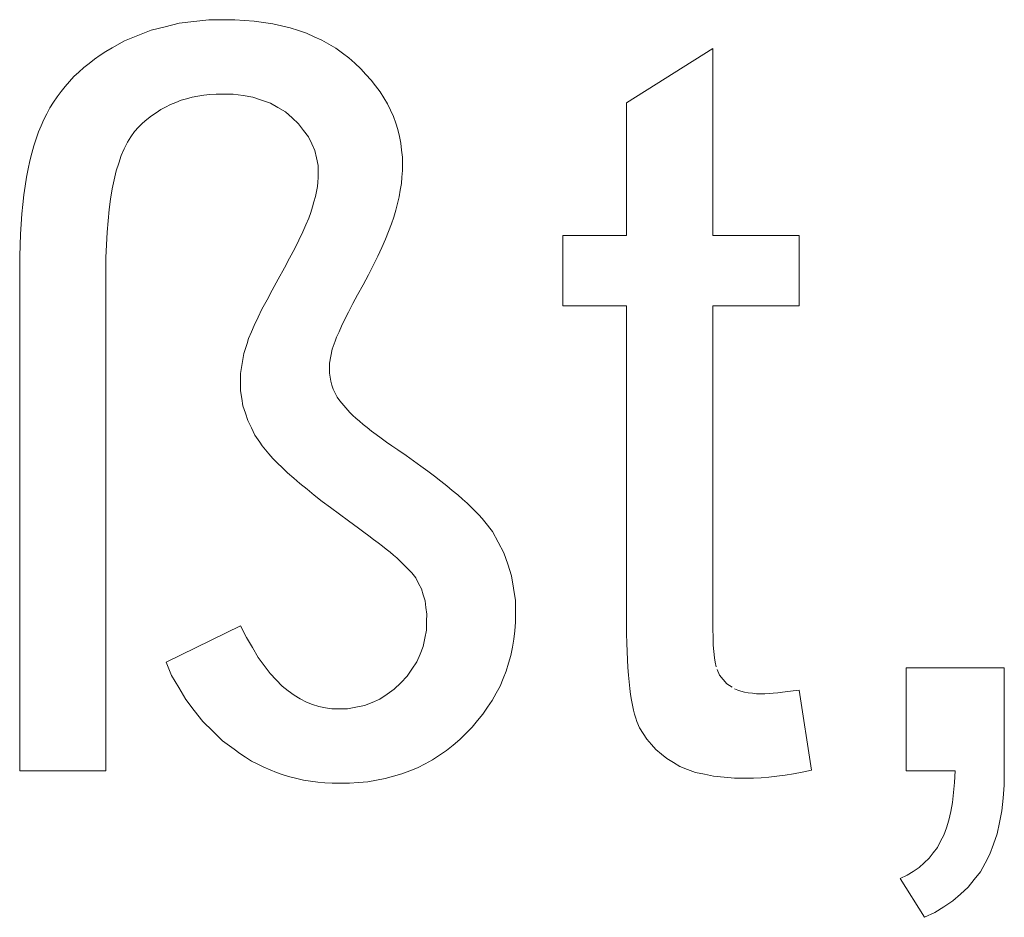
# Model space of a CAD drawing. Extents: x 1101 to 1942, y 41 to 882.
# Tile 31 of 113: x 1269.51 to 1272.84, y 823.17 to 826.2. Entities that reach past the tile are written whole.
import ezdxf

# ---------------------------------------------------------------- set-up
doc = ezdxf.new("R2010")
doc.units = 0
doc.layers.get('0').update_dxf_attribs({"lineweight": 13})
doc.layers.add('Beschriftung', color=7, linetype='Continuous', lineweight=25)

# ---------------------------------------------------------------- blocks, each defined once
blk = doc.blocks.new('Referenz-A03CP7E41H', base_point=(1127.7942, 89.8071))
at = {"layer": 'Beschriftung', "color": 0, "lineweight": -2}
for p, q in [((1270.1003, 826.1989), (1270.1504, 826.2048)), ((1270.1504, 826.2048), (1270.2031, 826.2048)), ((1270.2031, 826.2048), (1270.2382, 826.2048)), ((1270.2382, 826.2048), (1270.2715, 826.2025)), ((1270.2715, 826.2025), (1270.3047, 826.2002)), ((1270.3047, 826.2002), (1270.336, 826.1956)), ((1269.9106, 826.1511), (1269.9553, 826.169)), ((1269.9553, 826.169), (1270.0028, 826.1809)), ((1270.0028, 826.1809), (1270.0503, 826.1928)), ((1270.0503, 826.1928), (1270.1003, 826.1989)), ((1270.336, 826.1956), (1270.3673, 826.191)), ((1270.3673, 826.191), (1270.3968, 826.1841)), ((1270.3968, 826.1841), (1270.4263, 826.1772)), ((1270.4263, 826.1772), (1270.4539, 826.1679)), ((1270.4539, 826.1679), (1270.4815, 826.1587)), ((1269.8235, 826.1094), (1269.8657, 826.1332)), ((1269.8657, 826.1332), (1269.9106, 826.1511)), ((1270.4815, 826.1587), (1270.5073, 826.1473)), ((1270.5073, 826.1473), (1270.533, 826.1357)), ((1270.533, 826.1357), (1270.5569, 826.1219)), ((1269.8025, 826.0975), (1269.8235, 826.1094)), ((1270.5569, 826.1219), (1270.5807, 826.1081)), ((1270.5807, 826.1081), (1270.6028, 826.092)), ((1271.5646, 825.9235), (1271.8568, 826.1078)), ((1271.8568, 826.1078), (1271.8568, 825.475)), ((1269.7451, 826.0571), (1269.7633, 826.0712)), ((1269.7633, 826.0712), (1269.7828, 826.0843)), ((1269.7828, 826.0843), (1269.8025, 826.0975)), ((1270.6028, 826.092), (1270.6248, 826.0758)), ((1270.6248, 826.0758), (1270.6449, 826.0575)), ((1269.7105, 826.0276), (1269.727, 826.0429)), ((1269.727, 826.0429), (1269.7451, 826.0571)), ((1270.6449, 826.0575), (1270.6651, 826.039)), ((1270.6651, 826.039), (1270.6827, 826.0199)), ((1269.6789, 825.9958), (1269.6939, 826.0122)), ((1269.6939, 826.0122), (1269.7105, 826.0276)), ((1270.6827, 826.0199), (1270.7003, 826.0007)), ((1270.7003, 826.0007), (1270.7154, 825.9808)), ((1269.6503, 825.9617), (1269.6638, 825.9793)), ((1269.6638, 825.9793), (1269.6789, 825.9958)), ((1270.7154, 825.9808), (1270.7305, 825.9609)), ((1269.6247, 825.9254), (1269.6367, 825.9441)), ((1269.6367, 825.9441), (1269.6503, 825.9617)), ((1270.0753, 825.9375), (1270.0566, 825.9322)), ((1270.0941, 825.9427), (1270.0753, 825.9375)), ((1270.1138, 825.9463), (1270.0941, 825.9427)), ((1270.1335, 825.9497), (1270.1138, 825.9463)), ((1270.1543, 825.9515), (1270.1335, 825.9497)), ((1270.175, 825.9533), (1270.1543, 825.9515)), ((1270.1966, 825.9533), (1270.175, 825.9533)), ((1270.2335, 825.9533), (1270.1966, 825.9533)), ((1270.2668, 825.9482), (1270.2335, 825.9533)), ((1270.3, 825.9432), (1270.2668, 825.9482)), ((1270.3295, 825.933), (1270.3, 825.9432)), ((1270.359, 825.9229), (1270.3295, 825.933)), ((1270.7305, 825.9609), (1270.7431, 825.9403)), ((1270.7431, 825.9403), (1270.7557, 825.9197)), ((1269.6021, 825.8868), (1269.6126, 825.9067)), ((1269.6126, 825.9067), (1269.6247, 825.9254)), ((1269.9876, 825.9006), (1269.9718, 825.8899)), ((1270.0044, 825.9093), (1269.9876, 825.9006)), ((1270.0211, 825.9181), (1270.0044, 825.9093)), ((1270.0388, 825.9251), (1270.0211, 825.9181)), ((1270.0566, 825.9322), (1270.0388, 825.9251)), ((1270.3848, 825.9077), (1270.359, 825.9229)), ((1270.4106, 825.8926), (1270.3848, 825.9077)), ((1270.7557, 825.9197), (1270.7658, 825.8984)), ((1271.5646, 825.475), (1271.5646, 825.9235)), ((1269.5825, 825.8459), (1269.5916, 825.867)), ((1269.5916, 825.867), (1269.6021, 825.8868)), ((1269.9413, 825.8671), (1269.9265, 825.8548)), ((1269.9561, 825.8794), (1269.9413, 825.8671)), ((1269.9718, 825.8899), (1269.9561, 825.8794)), ((1270.4327, 825.8723), (1270.4106, 825.8926)), ((1270.4548, 825.852), (1270.4327, 825.8723)), ((1270.7658, 825.8984), (1270.7758, 825.877)), ((1270.7758, 825.877), (1270.7834, 825.855)), ((1269.5736, 825.8249), (1269.5825, 825.8459)), ((1269.9127, 825.8407), (1269.899, 825.8266)), ((1269.9265, 825.8548), (1269.9127, 825.8407)), ((1270.4714, 825.8302), (1270.4548, 825.852)), ((1270.7834, 825.855), (1270.791, 825.8329)), ((1270.791, 825.8329), (1270.7959, 825.81)), ((1269.5577, 825.7785), (1269.5656, 825.8017)), ((1269.5656, 825.8017), (1269.5736, 825.8249)), ((1269.8869, 825.8085), (1269.8748, 825.7903)), ((1269.899, 825.8266), (1269.8869, 825.8085)), ((1270.488, 825.8085), (1270.4714, 825.8302)), ((1270.4991, 825.7851), (1270.488, 825.8085)), ((1270.7959, 825.81), (1270.801, 825.7873)), ((1269.5509, 825.753), (1269.5577, 825.7785)), ((1269.8645, 825.768), (1269.8542, 825.7457)), ((1269.8748, 825.7903), (1269.8645, 825.768)), ((1270.51, 825.7617), (1270.4991, 825.7851)), ((1270.801, 825.7873), (1270.8035, 825.7638)), ((1269.5442, 825.7275), (1269.5509, 825.753)), ((1269.8542, 825.7457), (1269.8456, 825.7193)), ((1270.5157, 825.7369), (1270.51, 825.7617)), ((1270.5211, 825.712), (1270.5157, 825.7369)), ((1270.8035, 825.7638), (1270.8061, 825.7402)), ((1270.8061, 825.7402), (1270.8061, 825.7159)), ((1269.5329, 825.672), (1269.5385, 825.6997)), ((1269.5385, 825.6997), (1269.5442, 825.7275)), ((1269.8456, 825.7193), (1269.837, 825.693)), ((1270.5211, 825.6855), (1270.5211, 825.712)), ((1270.8061, 825.7159), (1270.8061, 825.6942)), ((1269.5284, 825.642), (1269.5329, 825.672)), ((1269.837, 825.693), (1269.83, 825.6625)), ((1270.5196, 825.6554), (1270.5212, 825.671)), ((1270.5212, 825.671), (1270.5211, 825.6855)), ((1270.8042, 825.6721), (1270.8025, 825.6501)), ((1270.8061, 825.6942), (1270.8042, 825.6721)), ((1269.5239, 825.612), (1269.5284, 825.642)), ((1269.83, 825.6625), (1269.8232, 825.6321)), ((1270.5149, 825.6232), (1270.5181, 825.6399)), ((1270.5181, 825.6399), (1270.5196, 825.6554)), ((1270.8025, 825.6501), (1270.7987, 825.6277)), ((1269.5204, 825.5797), (1269.5239, 825.612)), ((1269.8232, 825.6321), (1269.818, 825.5974)), ((1270.5067, 825.589), (1270.5116, 825.6066)), ((1270.5116, 825.6066), (1270.5149, 825.6232)), ((1270.7951, 825.6054), (1270.7896, 825.5826)), ((1270.7987, 825.6277), (1270.7951, 825.6054)), ((1269.5171, 825.5475), (1269.5204, 825.5797)), ((1269.818, 825.5974), (1269.8128, 825.5628)), ((1270.4955, 825.5525), (1270.502, 825.5712)), ((1270.502, 825.5712), (1270.5067, 825.589)), ((1270.7896, 825.5826), (1270.7841, 825.56)), ((1269.5149, 825.513), (1269.5171, 825.5475)), ((1269.8128, 825.5628), (1269.8094, 825.5241)), ((1270.4788, 825.5102), (1270.4889, 825.5337)), ((1270.4889, 825.5337), (1270.4955, 825.5525)), ((1270.7768, 825.537), (1270.7695, 825.514)), ((1270.7841, 825.56), (1270.7768, 825.537)), ((1269.5126, 825.4786), (1269.5149, 825.513)), ((1269.8094, 825.5241), (1269.806, 825.4854)), ((1270.4687, 825.4868), (1270.4788, 825.5102)), ((1270.7695, 825.514), (1270.7592, 825.4881)), ((1269.5114, 825.4418), (1269.5126, 825.4786)), ((1269.806, 825.4854), (1269.8042, 825.4426)), ((1270.455, 825.4587), (1270.4687, 825.4868)), ((1270.7592, 825.4881), (1270.7491, 825.4624)), ((1271.3487, 825.2368), (1271.3487, 825.475)), ((1271.3487, 825.475), (1271.5646, 825.475)), ((1271.8568, 825.475), (1272.149, 825.475)), ((1272.149, 825.475), (1272.149, 825.2368)), ((1269.5103, 825.405), (1269.5114, 825.4418)), ((1269.8042, 825.4426), (1269.8025, 825.3999)), ((1270.4413, 825.4305), (1270.455, 825.4587)), ((1270.7361, 825.4337), (1270.7231, 825.405)), ((1270.7491, 825.4624), (1270.7361, 825.4337)), ((1269.5103, 825.366), (1269.5103, 825.405)), ((1269.8025, 825.3999), (1269.8025, 825.3529)), ((1270.424, 825.3976), (1270.4413, 825.4305)), ((1270.7231, 825.405), (1270.7072, 825.3736)), ((1269.5103, 823.6628), (1269.5103, 825.366)), ((1270.4066, 825.3648), (1270.424, 825.3976)), ((1270.7072, 825.3736), (1270.6914, 825.342)), ((1269.8025, 825.3529), (1269.8025, 823.6628)), ((1270.3857, 825.3273), (1270.4066, 825.3648)), ((1270.6914, 825.342), (1270.6727, 825.3078)), ((1270.3647, 825.2898), (1270.3857, 825.3273)), ((1270.6727, 825.3078), (1270.654, 825.2734)), ((1270.3477, 825.2574), (1270.3647, 825.2898)), ((1270.654, 825.2734), (1270.6388, 825.2442)), ((1270.3305, 825.225), (1270.3477, 825.2574)), ((1270.6388, 825.2442), (1270.6234, 825.2152)), ((1271.5646, 825.2368), (1271.3487, 825.2368)), ((1271.5646, 824.1932), (1271.5646, 825.2368)), ((1272.149, 825.2368), (1271.8568, 825.2368)), ((1271.8568, 825.2368), (1271.8568, 824.1752)), ((1270.3174, 825.1977), (1270.3305, 825.225)), ((1270.6234, 825.2152), (1270.6117, 825.1913)), ((1270.2948, 825.1482), (1270.3042, 825.1705)), ((1270.3042, 825.1705), (1270.3174, 825.1977)), ((1270.5999, 825.1674), (1270.5916, 825.1488)), ((1270.6117, 825.1913), (1270.5999, 825.1674)), ((1270.2854, 825.126), (1270.2948, 825.1482)), ((1270.5916, 825.1488), (1270.5832, 825.1301)), ((1270.269, 825.0749), (1270.28, 825.109)), ((1270.28, 825.109), (1270.2854, 825.126)), ((1270.5783, 825.1167), (1270.5686, 825.0898)), ((1270.5832, 825.1301), (1270.5783, 825.1167)), ((1270.2635, 825.0412), (1270.269, 825.0749)), ((1270.5639, 825.0662), (1270.559, 825.0425)), ((1270.5686, 825.0898), (1270.5639, 825.0662)), ((1270.258, 825.0075), (1270.2635, 825.0412)), ((1270.559, 825.0425), (1270.5592, 825.022)), ((1270.258, 824.9742), (1270.258, 825.0075)), ((1270.5592, 825.022), (1270.559, 825.0083)), ((1270.559, 825.0083), (1270.5612, 824.9949)), ((1270.258, 824.9487), (1270.258, 824.9742)), ((1270.5612, 824.9949), (1270.5633, 824.9814)), ((1270.5633, 824.9814), (1270.5677, 824.9679)), ((1270.5677, 824.9679), (1270.5721, 824.9544)), ((1270.2621, 824.9234), (1270.258, 824.9487)), ((1270.5721, 824.9544), (1270.5787, 824.9411)), ((1270.5787, 824.9411), (1270.5854, 824.9278)), ((1270.2661, 824.8981), (1270.2621, 824.9234)), ((1270.5854, 824.9278), (1270.5943, 824.9146)), ((1270.5943, 824.9146), (1270.6277, 824.8751)), ((1270.2743, 824.8733), (1270.2661, 824.8981)), ((1270.2824, 824.8483), (1270.2743, 824.8733)), ((1270.6277, 824.8751), (1270.638, 824.8657)), ((1270.638, 824.8657), (1270.6482, 824.8562)), ((1270.2946, 824.8237), (1270.2824, 824.8483)), ((1270.6482, 824.8562), (1270.6605, 824.8458)), ((1270.6605, 824.8458), (1270.6728, 824.8355)), ((1270.6728, 824.8355), (1270.687, 824.8243)), ((1270.3067, 824.799), (1270.2946, 824.8237)), ((1270.323, 824.7748), (1270.3067, 824.799)), ((1270.687, 824.8243), (1270.7013, 824.813)), ((1270.7013, 824.813), (1270.7176, 824.8009)), ((1270.7176, 824.8009), (1270.7339, 824.7888)), ((1270.3309, 824.7626), (1270.323, 824.7748)), ((1270.7339, 824.7888), (1270.7522, 824.7757)), ((1270.7522, 824.7757), (1270.7705, 824.7628)), ((1270.3421, 824.7489), (1270.3309, 824.7626)), ((1270.3533, 824.7353), (1270.3421, 824.7489)), ((1270.3676, 824.7201), (1270.3533, 824.7353)), ((1270.7705, 824.7628), (1270.7907, 824.7488)), ((1270.7907, 824.7488), (1270.8183, 824.7299)), ((1270.382, 824.7049), (1270.3676, 824.7201)), ((1270.3996, 824.6883), (1270.382, 824.7049)), ((1270.8183, 824.7299), (1270.8437, 824.7119)), ((1270.8437, 824.7119), (1270.869, 824.6938)), ((1270.4173, 824.6717), (1270.3996, 824.6883)), ((1270.4382, 824.6536), (1270.4173, 824.6717)), ((1270.869, 824.6938), (1270.8921, 824.6768)), ((1270.8921, 824.6768), (1270.9151, 824.6598)), ((1270.4591, 824.6354), (1270.4382, 824.6536)), ((1270.4832, 824.6158), (1270.4591, 824.6354)), ((1270.9151, 824.6598), (1270.9358, 824.6436)), ((1270.9358, 824.6436), (1270.9564, 824.6274)), ((1270.5074, 824.5962), (1270.4832, 824.6158)), ((1270.9564, 824.6274), (1270.9748, 824.6122)), ((1270.9748, 824.6122), (1270.9932, 824.597)), ((1270.5348, 824.575), (1270.5074, 824.5962)), ((1270.5621, 824.5539), (1270.5348, 824.575)), ((1270.9932, 824.597), (1271.0093, 824.5827)), ((1271.0093, 824.5827), (1271.0254, 824.5685)), ((1271.0254, 824.5685), (1271.0392, 824.555)), ((1270.5926, 824.5312), (1270.5621, 824.5539)), ((1271.0392, 824.555), (1271.0529, 824.5417)), ((1271.0529, 824.5417), (1271.0644, 824.5293)), ((1270.6233, 824.5086), (1270.5926, 824.5312)), ((1270.6571, 824.4845), (1270.6233, 824.5086)), ((1271.0644, 824.5293), (1271.0758, 824.5168)), ((1271.0758, 824.5168), (1271.085, 824.5053)), ((1271.085, 824.5053), (1271.111, 824.4725)), ((1270.6755, 824.4712), (1270.6571, 824.4845)), ((1270.6921, 824.4587), (1270.6755, 824.4712)), ((1271.111, 824.4725), (1271.1305, 824.4368)), ((1270.7087, 824.4464), (1270.6921, 824.4587)), ((1270.7235, 824.435), (1270.7087, 824.4464)), ((1270.7384, 824.4236), (1270.7235, 824.435)), ((1271.1305, 824.4368), (1271.15, 824.4009)), ((1270.7514, 824.4132), (1270.7384, 824.4236)), ((1270.7645, 824.4028), (1270.7514, 824.4132)), ((1270.7758, 824.3933), (1270.7645, 824.4028)), ((1271.15, 824.4009), (1271.1629, 824.3622)), ((1270.7871, 824.3839), (1270.7758, 824.3933)), ((1270.838, 824.3334), (1270.7871, 824.3839)), ((1270.851, 824.3163), (1270.838, 824.3334)), ((1271.1629, 824.3622), (1271.176, 824.3234)), ((1270.8606, 824.2975), (1270.851, 824.3163)), ((1271.176, 824.3234), (1271.1825, 824.2817)), ((1270.8702, 824.2787), (1270.8606, 824.2975)), ((1270.8764, 824.2582), (1270.8702, 824.2787)), ((1271.1825, 824.2817), (1271.189, 824.2399)), ((1270.8827, 824.2378), (1270.8764, 824.2582)), ((1270.8855, 824.2156), (1270.8827, 824.2378)), ((1271.189, 824.2399), (1271.189, 824.1952)), ((1270.8883, 824.1933), (1270.8855, 824.2156)), ((1270.8877, 824.1695), (1270.8883, 824.1933)), ((1270.8877, 824.1396), (1270.8877, 824.1695)), ((1271.189, 824.1656), (1271.1864, 824.1371)), ((1271.189, 824.1952), (1271.189, 824.1656)), ((1271.5646, 824.1586), (1271.5646, 824.1932)), ((1271.8568, 824.1752), (1271.8568, 824.1423)), ((1270.0057, 824.0311), (1270.258, 824.1539)), ((1270.258, 824.1539), (1270.278, 824.1142)), ((1270.8823, 824.1117), (1270.8877, 824.1396)), ((1271.1864, 824.1371), (1271.1837, 824.1086)), ((1271.5652, 824.127), (1271.5646, 824.1586)), ((1271.8568, 824.1423), (1271.8578, 824.1153)), ((1270.278, 824.1142), (1270.2981, 824.0807)), ((1270.8768, 824.0837), (1270.8823, 824.1117)), ((1271.1837, 824.1086), (1271.1785, 824.081)), ((1271.5657, 824.0954), (1271.5652, 824.127)), ((1271.8578, 824.1153), (1271.8587, 824.0883)), ((1270.2981, 824.0807), (1270.3182, 824.0471)), ((1270.8659, 824.0577), (1270.8768, 824.0837)), ((1271.1785, 824.081), (1271.1732, 824.0536)), ((1271.5669, 824.0668), (1271.5657, 824.0954)), ((1271.568, 824.0381), (1271.5669, 824.0668)), ((1271.8587, 824.0883), (1271.8606, 824.0671)), ((1271.8606, 824.0671), (1271.8626, 824.0459)), ((1270.3182, 824.0471), (1270.3383, 824.0196)), ((1270.8549, 824.0316), (1270.8659, 824.0577)), ((1271.1732, 824.0536), (1271.1654, 824.0272)), ((1271.5696, 824.0124), (1271.568, 824.0381)), ((1271.8626, 824.0459), (1271.8654, 824.0306)), ((1270.0248, 823.9861), (1270.0057, 824.0311)), ((1270.3383, 824.0196), (1270.3585, 823.9921)), ((1270.822, 823.9834), (1270.8385, 824.0076)), ((1270.8385, 824.0076), (1270.8549, 824.0316)), ((1271.1575, 824.0007), (1271.1471, 823.9754)), ((1271.1654, 824.0272), (1271.1575, 824.0007)), ((1271.5713, 823.9868), (1271.5696, 824.0124)), ((1271.8654, 824.0306), (1271.8683, 824.0154)), ((1271.8722, 824.006), (1271.8798, 823.9872)), ((1272.5119, 823.6628), (1272.5119, 824.0116)), ((1272.5119, 824.0116), (1272.844, 824.0116)), ((1272.844, 824.0116), (1272.844, 823.6628)), ((1270.0487, 823.9451), (1270.0248, 823.9861)), ((1270.3585, 823.9921), (1270.3787, 823.9707)), ((1270.3787, 823.9707), (1270.399, 823.9492)), ((1270.8002, 823.9613), (1270.822, 823.9834)), ((1271.1471, 823.9754), (1271.1366, 823.95)), ((1271.5736, 823.9642), (1271.5713, 823.9868)), ((1271.8798, 823.9872), (1271.8923, 823.9722)), ((1271.8923, 823.9722), (1271.9048, 823.9573)), ((1270.0726, 823.904), (1270.0487, 823.9451)), ((1270.399, 823.9492), (1270.4192, 823.9339)), ((1270.4192, 823.9339), (1270.4394, 823.9186)), ((1270.7542, 823.9224), (1270.7783, 823.9391)), ((1270.7783, 823.9391), (1270.8002, 823.9613)), ((1271.1366, 823.95), (1271.1235, 823.9258)), ((1271.5758, 823.9415), (1271.5736, 823.9642)), ((1271.5785, 823.9217), (1271.5758, 823.9415)), ((1271.9048, 823.9573), (1271.9221, 823.9462)), ((1271.9309, 823.9406), (1271.9414, 823.9364)), ((1271.9414, 823.9364), (1271.9519, 823.9322)), ((1271.9519, 823.9322), (1271.9643, 823.9295)), ((1272.1114, 823.931), (1272.1292, 823.9334)), ((1272.1292, 823.9334), (1272.149, 823.9365)), ((1272.149, 823.9365), (1272.1908, 823.6653)), ((1270.1014, 823.8671), (1270.0726, 823.904)), ((1270.4394, 823.9186), (1270.4602, 823.907)), ((1270.4602, 823.907), (1270.481, 823.8956)), ((1270.7036, 823.8947), (1270.7301, 823.9057)), ((1270.7301, 823.9057), (1270.7542, 823.9224)), ((1271.1104, 823.9015), (1271.0946, 823.8782)), ((1271.1235, 823.9258), (1271.1104, 823.9015)), ((1271.5814, 823.902), (1271.5785, 823.9217)), ((1271.5846, 823.8852), (1271.5814, 823.902)), ((1271.9643, 823.9295), (1271.9768, 823.9267)), ((1271.9768, 823.9267), (1271.9911, 823.9253)), ((1271.9911, 823.9253), (1272.0053, 823.924)), ((1272.0053, 823.924), (1272.0214, 823.924)), ((1272.0214, 823.924), (1272.0335, 823.924)), ((1272.0335, 823.924), (1272.0476, 823.9247)), ((1272.0476, 823.9247), (1272.0616, 823.9255)), ((1272.0616, 823.9255), (1272.0776, 823.9271)), ((1272.0776, 823.9271), (1272.0935, 823.9287)), ((1272.0935, 823.9287), (1272.1114, 823.931)), ((1270.1302, 823.8302), (1270.1014, 823.8671)), ((1270.481, 823.8956), (1270.5022, 823.8878)), ((1270.5022, 823.8878), (1270.5235, 823.8802)), ((1270.5235, 823.8802), (1270.5453, 823.8763)), ((1270.5453, 823.8763), (1270.5672, 823.8725)), ((1270.5672, 823.8725), (1270.5894, 823.8725)), ((1270.5894, 823.8725), (1270.6201, 823.8725)), ((1270.6201, 823.8725), (1270.6488, 823.878)), ((1270.6488, 823.878), (1270.6774, 823.8836)), ((1270.6774, 823.8836), (1270.7036, 823.8947)), ((1271.0946, 823.8782), (1271.0789, 823.8551)), ((1271.588, 823.8686), (1271.5846, 823.8852)), ((1271.5919, 823.8548), (1271.588, 823.8686)), ((1271.0606, 823.8329), (1271.0423, 823.8107)), ((1271.0789, 823.8551), (1271.0606, 823.8329)), ((1271.5959, 823.841), (1271.5919, 823.8548)), ((1271.6003, 823.8303), (1271.5959, 823.841)), ((1270.1638, 823.7974), (1270.1302, 823.8302)), ((1271.0423, 823.8107), (1271.0213, 823.7897)), ((1271.6093, 823.8087), (1271.6003, 823.8303)), ((1271.6214, 823.7892), (1271.6093, 823.8087)), ((1270.1975, 823.7646), (1270.1638, 823.7974)), ((1271.0003, 823.7685), (1270.9779, 823.7502)), ((1271.0213, 823.7897), (1271.0003, 823.7685)), ((1271.6336, 823.7697), (1271.6214, 823.7892)), ((1271.649, 823.7524), (1271.6336, 823.7697)), ((1270.2359, 823.7359), (1270.1975, 823.7646)), ((1270.2552, 823.7215), (1270.2359, 823.7359)), ((1270.9779, 823.7502), (1270.9555, 823.7317)), ((1271.6644, 823.735), (1271.649, 823.7524)), ((1271.6831, 823.7196), (1271.6644, 823.735)), ((1270.2753, 823.709), (1270.2552, 823.7215)), ((1270.2953, 823.6963), (1270.2753, 823.709)), ((1270.9079, 823.7001), (1270.8827, 823.6868)), ((1270.9317, 823.7159), (1270.9079, 823.7001)), ((1270.9555, 823.7317), (1270.9317, 823.7159)), ((1271.7017, 823.7043), (1271.6831, 823.7196)), ((1271.7235, 823.6911), (1271.7017, 823.7043)), ((1270.3161, 823.6856), (1270.2953, 823.6963)), ((1270.3369, 823.6749), (1270.3161, 823.6856)), ((1270.3585, 823.6659), (1270.3369, 823.6749)), ((1270.3802, 823.6569), (1270.3585, 823.6659)), ((1270.8574, 823.6737), (1270.8308, 823.6631)), ((1270.8827, 823.6868), (1270.8574, 823.6737)), ((1271.7455, 823.6778), (1271.7235, 823.6911)), ((1271.7719, 823.6679), (1271.7455, 823.6778)), ((1271.7982, 823.6579), (1271.7719, 823.6679)), ((1272.1908, 823.6653), (1272.1599, 823.6585)), ((1269.8025, 823.6628), (1269.5103, 823.6628)), ((1270.4026, 823.6497), (1270.3802, 823.6569)), ((1270.425, 823.6425), (1270.4026, 823.6497)), ((1270.4481, 823.6371), (1270.425, 823.6425)), ((1270.4713, 823.6318), (1270.4481, 823.6371)), ((1270.7478, 823.6368), (1270.7182, 823.6315)), ((1270.7758, 823.6446), (1270.7478, 823.6368)), ((1270.804, 823.6526), (1270.7758, 823.6446)), ((1270.8308, 823.6631), (1270.804, 823.6526)), ((1271.829, 823.6513), (1271.7982, 823.6579)), ((1271.8598, 823.6448), (1271.829, 823.6513)), ((1271.895, 823.6415), (1271.8598, 823.6448)), ((1271.9304, 823.638), (1271.895, 823.6415)), ((1271.9701, 823.638), (1271.9304, 823.638)), ((1271.9945, 823.638), (1271.9701, 823.638)), ((1272.0204, 823.6399), (1271.9945, 823.638)), ((1272.0464, 823.6415), (1272.0204, 823.6399)), ((1272.0739, 823.6449), (1272.0464, 823.6415)), ((1272.1015, 823.6483), (1272.0739, 823.6449)), ((1272.1307, 823.6534), (1272.1015, 823.6483)), ((1272.1599, 823.6585), (1272.1307, 823.6534)), ((1272.6771, 823.6628), (1272.5119, 823.6628)), ((1272.6759, 823.6241), (1272.6771, 823.6628)), ((1272.844, 823.6628), (1272.844, 823.6146)), ((1270.4953, 823.6282), (1270.4713, 823.6318)), ((1270.5193, 823.6246), (1270.4953, 823.6282)), ((1270.544, 823.6228), (1270.5193, 823.6246)), ((1270.5688, 823.621), (1270.544, 823.6228)), ((1270.5943, 823.621), (1270.5688, 823.621)), ((1270.6267, 823.621), (1270.5943, 823.621)), ((1270.6577, 823.6236), (1270.6267, 823.621)), ((1270.6886, 823.6263), (1270.6577, 823.6236)), ((1270.7182, 823.6315), (1270.6886, 823.6263)), ((1272.6723, 823.5896), (1272.6759, 823.6241)), ((1272.844, 823.6146), (1272.84, 823.571)), ((1272.6686, 823.5554), (1272.6723, 823.5896)), ((1272.84, 823.571), (1272.8359, 823.5274)), ((1272.6626, 823.5256), (1272.6686, 823.5554)), ((1272.6564, 823.4958), (1272.6626, 823.5256)), ((1272.8359, 823.5274), (1272.8278, 823.4884)), ((1272.6394, 823.4452), (1272.6479, 823.4705)), ((1272.6479, 823.4705), (1272.6564, 823.4958)), ((1272.8278, 823.4884), (1272.8197, 823.4494)), ((1272.6284, 823.4245), (1272.6394, 823.4452)), ((1272.8197, 823.4494), (1272.8076, 823.4151)), ((1272.6035, 823.3855), (1272.6174, 823.4038)), ((1272.6174, 823.4038), (1272.6284, 823.4245)), ((1272.8076, 823.4151), (1272.7954, 823.3808)), ((1272.5724, 823.3517), (1272.5894, 823.3674)), ((1272.5894, 823.3674), (1272.6035, 823.3855)), ((1272.7954, 823.3808), (1272.7793, 823.3511)), ((1272.5352, 823.3228), (1272.5553, 823.336)), ((1272.5553, 823.336), (1272.5724, 823.3517)), ((1272.7793, 823.3511), (1272.7631, 823.3215)), ((1272.4919, 823.299), (1272.5151, 823.3096)), ((1272.5736, 823.1674), (1272.4919, 823.299)), ((1272.5151, 823.3096), (1272.5352, 823.3228)), ((1272.7631, 823.3215), (1272.7421, 823.2951)), ((1272.7212, 823.2688), (1272.6955, 823.2458)), ((1272.7421, 823.2951), (1272.7212, 823.2688)), ((1272.6955, 823.2458), (1272.6697, 823.2228)), ((1272.6392, 823.2033), (1272.6088, 823.1837)), ((1272.6697, 823.2228), (1272.6392, 823.2033)), ((1272.6088, 823.1837), (1272.5736, 823.1674))]:
    blk.add_line(p, q, dxfattribs=at)

msp = doc.modelspace()

# ---------------------------------------------------------------- block references
at = {"color": 251, "lineweight": 13, "ltscale": 0.13, "true_color": 0x5f5f5f}
msp.add_blockref('Referenz-A03CP7E41H', (1127.7942, 89.8071), dxfattribs=at)

doc.saveas('drawing.dxf')
